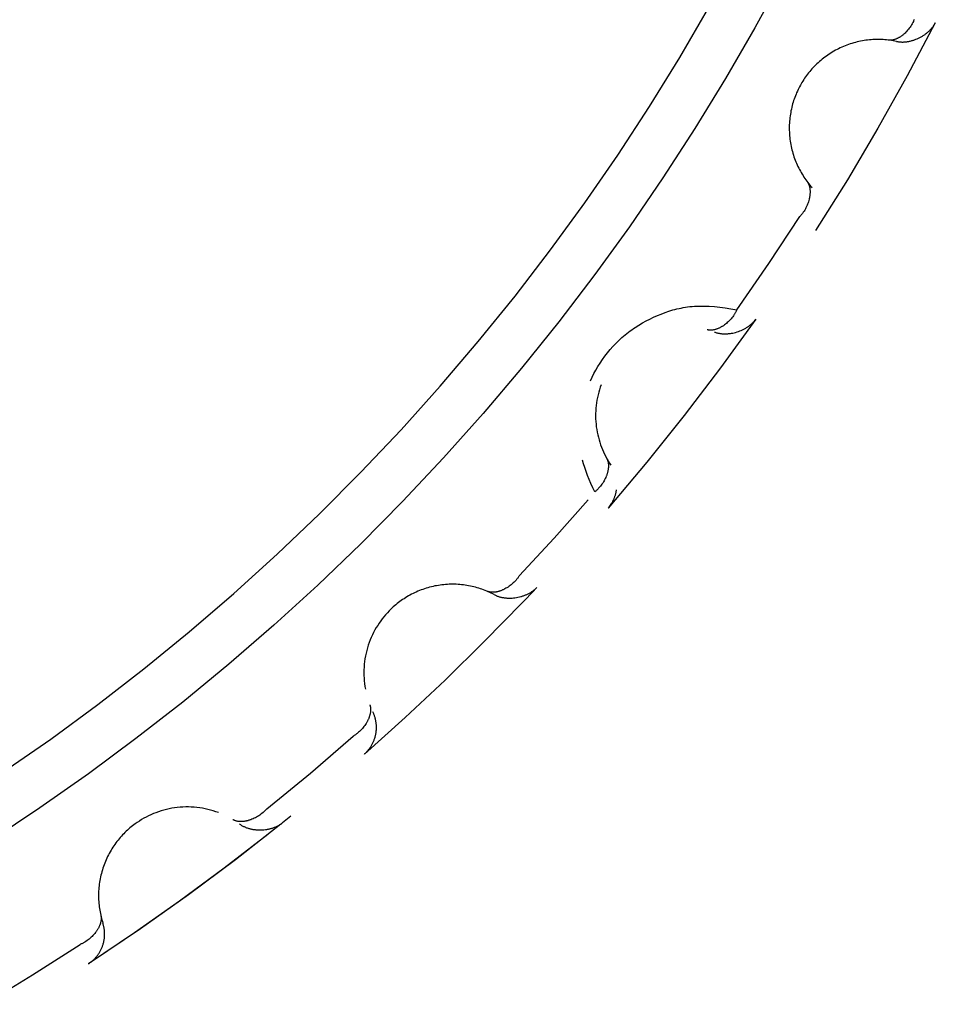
# Model space of a CAD drawing. Header units: millimetres. Extents: x 129 to 629, y 1269 to 1769.
# Tile 66 of 87: x 523.94 to 526.52, y 1465.85 to 1468.63. Entities that reach past the tile are written whole.
import ezdxf

# ---------------------------------------------------------------- set-up
doc = ezdxf.new("R2010")
doc.units = ezdxf.units.MM
doc.layers.add('ROXX_B.FLEX mini', color=7, linetype='Continuous', true_color=0x000000)

msp = doc.modelspace()

# ---------------------------------------------------------------- linework, layer by layer
at = {"layer": 'ROXX_B.FLEX mini', "color": 18, "lineweight": -3, "true_color": 0x000000}
for points in [[(526.0926, 1468.7473), (526.0137, 1468.603), (525.9309, 1468.4602), (525.8443, 1468.3191), (525.7539, 1468.1798), (525.6597, 1468.0424), (525.5619, 1467.9073), (525.4604, 1467.7744), (525.3554, 1467.6439), (525.247, 1467.5159), (525.1352, 1467.3907), (525.0202, 1467.2683), (524.902, 1467.1488), (524.7809, 1467.0324), (524.6568, 1466.9192), (524.5299, 1466.8093), (524.4004, 1466.7027), (524.2684, 1466.5996), (524.1341, 1466.5001), (523.9975, 1466.4043), (523.8588, 1466.3121)], [(523.8934, 1466.5046), (524.0282, 1466.5982), (524.1608, 1466.6955), (524.291, 1466.7963), (524.4188, 1466.9006), (524.544, 1467.0082), (524.6665, 1467.1191), (524.7861, 1467.2332), (524.9027, 1467.3502), (525.0162, 1467.4702), (525.1266, 1467.5931), (525.2336, 1467.7185), (525.3373, 1467.8465), (525.4374, 1467.977), (525.534, 1468.1096), (525.627, 1468.2444), (525.7163, 1468.3812), (525.8018, 1468.5198), (525.8835, 1468.66)], [(526.5224, 1468.6167), (526.4433, 1468.4675), (526.3606, 1468.3201), (526.2743, 1468.1749), (526.1846, 1468.0317)], [(526.4628, 1468.6262), (526.4621, 1468.6245), (526.4613, 1468.6227), (526.4605, 1468.621), (526.4589, 1468.6176), (526.4571, 1468.6143), (526.4552, 1468.6111), (526.4532, 1468.6079), (526.4511, 1468.6048), (526.449, 1468.6018), (526.4467, 1468.5989), (526.4444, 1468.5961), (526.442, 1468.5934), (526.4396, 1468.5908), (526.4371, 1468.5883), (526.4358, 1468.5871), (526.4345, 1468.586), (526.4332, 1468.5848), (526.4319, 1468.5837), (526.4306, 1468.5826), (526.4292, 1468.5816), (526.4279, 1468.5806), (526.4265, 1468.5796), (526.4252, 1468.5787), (526.4238, 1468.5778), (526.4225, 1468.5769), (526.4211, 1468.5761), (526.4197, 1468.5753), (526.4183, 1468.5745), (526.4169, 1468.5738), (526.4155, 1468.5731), (526.4142, 1468.5725), (526.4128, 1468.5719), (526.4114, 1468.5713), (526.41, 1468.5708), (526.4086, 1468.5703), (526.4072, 1468.5699), (526.4058, 1468.5695), (526.4044, 1468.5692), (526.4031, 1468.5689), (526.4017, 1468.5686), (526.4003, 1468.5684), (526.399, 1468.5682), (526.3976, 1468.5681), (526.3969, 1468.5681), (526.3963, 1468.5681), (526.3956, 1468.568), (526.3949, 1468.568), (526.3942, 1468.568), (526.3936, 1468.5681), (526.3929, 1468.5681), (526.3923, 1468.5682), (526.3916, 1468.5682), (526.391, 1468.5683)], [(526.4126, 1468.5647), (526.4145, 1468.5643), (526.4164, 1468.564), (526.4183, 1468.5637), (526.4202, 1468.5635), (526.4221, 1468.5633), (526.424, 1468.5631), (526.426, 1468.5631), (526.4279, 1468.563), (526.4299, 1468.563), (526.4319, 1468.563), (526.4338, 1468.5631), (526.4358, 1468.5632), (526.4378, 1468.5634), (526.4398, 1468.5636), (526.4418, 1468.5639), (526.4438, 1468.5642), (526.4458, 1468.5645), (526.4478, 1468.5649), (526.4498, 1468.5653), (526.4518, 1468.5657), (526.4538, 1468.5662), (526.4558, 1468.5668), (526.4578, 1468.5673), (526.4598, 1468.5679), (526.4618, 1468.5686), (526.4637, 1468.5692), (526.4677, 1468.5707), (526.4715, 1468.5723), (526.4753, 1468.574), (526.4791, 1468.5758), (526.4828, 1468.5778), (526.4864, 1468.5799), (526.4881, 1468.581), (526.4899, 1468.5822), (526.4916, 1468.5833), (526.4933, 1468.5845), (526.495, 1468.5857), (526.4966, 1468.5869), (526.4983, 1468.5882), (526.4998, 1468.5895), (526.5014, 1468.5908), (526.5029, 1468.5922), (526.5044, 1468.5935), (526.5059, 1468.5949), (526.5073, 1468.5963), (526.5087, 1468.5978), (526.5101, 1468.5992), (526.5114, 1468.6007), (526.5127, 1468.6022), (526.5139, 1468.6038), (526.5151, 1468.6053), (526.5163, 1468.6069), (526.5174, 1468.6085), (526.5185, 1468.6101), (526.5195, 1468.6117), (526.5205, 1468.6134), (526.5215, 1468.615), (526.5224, 1468.6167)], [(526.4126, 1468.5647), (526.4081, 1468.5656), (526.4036, 1468.5664), (526.399, 1468.5672), (526.3943, 1468.5679), (526.3896, 1468.5684), (526.3849, 1468.569), (526.3802, 1468.5694), (526.3754, 1468.5697), (526.3706, 1468.5699), (526.3658, 1468.5701), (526.361, 1468.5701), (526.3561, 1468.5701), (526.3512, 1468.57), (526.3463, 1468.5697), (526.3414, 1468.5694), (526.3365, 1468.569), (526.3315, 1468.5685), (526.3266, 1468.5678), (526.3217, 1468.5671), (526.3168, 1468.5663), (526.3118, 1468.5653), (526.3069, 1468.5643), (526.302, 1468.5632), (526.2971, 1468.562), (526.2923, 1468.5606), (526.2874, 1468.5592), (526.2826, 1468.5577), (526.2778, 1468.556), (526.273, 1468.5543), (526.2683, 1468.5525), (526.2636, 1468.5506), (526.2589, 1468.5485), (526.2543, 1468.5464), (526.2497, 1468.5442), (526.2452, 1468.5419), (526.2407, 1468.5396), (526.2363, 1468.5371), (526.2319, 1468.5345), (526.2276, 1468.5319), (526.2234, 1468.5291), (526.2192, 1468.5263), (526.2151, 1468.5234), (526.211, 1468.5205), (526.207, 1468.5174), (526.2031, 1468.5143), (526.1993, 1468.5112), (526.1955, 1468.5079), (526.1918, 1468.5046), (526.1882, 1468.5012), (526.1847, 1468.4978), (526.1812, 1468.4943), (526.1779, 1468.4908), (526.1746, 1468.4872), (526.1714, 1468.4836), (526.1682, 1468.4799), (526.1652, 1468.4762), (526.1623, 1468.4724), (526.1594, 1468.4686), (526.1566, 1468.4647), (526.1539, 1468.4609), (526.1513, 1468.457), (526.1488, 1468.4531), (526.1464, 1468.4491), (526.1441, 1468.4451), (526.1418, 1468.4411), (526.1396, 1468.4371), (526.1374, 1468.4329), (526.1354, 1468.4287), (526.1334, 1468.4245), (526.1314, 1468.4201), (526.1296, 1468.4158), (526.1278, 1468.4113), (526.1261, 1468.4068), (526.1244, 1468.4023), (526.1229, 1468.3977), (526.1214, 1468.393), (526.12, 1468.3884), (526.1188, 1468.3836), (526.1176, 1468.3789), (526.1164, 1468.374), (526.1154, 1468.3692), (526.1145, 1468.3643), (526.1137, 1468.3594), (526.1129, 1468.3545), (526.1123, 1468.3495), (526.1117, 1468.3445), (526.1113, 1468.3395), (526.111, 1468.3344), (526.1107, 1468.3294), (526.1106, 1468.3244), (526.1106, 1468.3193), (526.1106, 1468.3142), (526.1108, 1468.3092), (526.1111, 1468.3041), (526.1115, 1468.299), (526.1119, 1468.294), (526.1125, 1468.2889), (526.1132, 1468.2839), (526.114, 1468.2789), (526.1149, 1468.2739), (526.1159, 1468.2689), (526.117, 1468.264), (526.1181, 1468.2591), (526.1194, 1468.2542), (526.1208, 1468.2493), (526.1223, 1468.2445), (526.1238, 1468.2397), (526.1255, 1468.235), (526.1272, 1468.2303), (526.1291, 1468.2257), (526.131, 1468.2211), (526.133, 1468.2166), (526.1351, 1468.2121), (526.1373, 1468.2077), (526.1395, 1468.2033), (526.1419, 1468.199), (526.1443, 1468.1948), (526.1467, 1468.1906), (526.1493, 1468.1865), (526.1519, 1468.1825), (526.1545, 1468.1785), (526.1573, 1468.1746), (526.1601, 1468.1708), (526.1629, 1468.1671), (526.1658, 1468.1634), (526.1688, 1468.1598), (526.1718, 1468.1562), (526.1748, 1468.1528)], [(526.1609, 1468.1697), (526.1612, 1468.1692), (526.1616, 1468.1687), (526.162, 1468.1681), (526.1624, 1468.1676), (526.1627, 1468.167), (526.1631, 1468.1664), (526.1634, 1468.1659), (526.1637, 1468.1653), (526.164, 1468.1647), (526.1643, 1468.1641), (526.1649, 1468.1628), (526.1654, 1468.1616), (526.166, 1468.1603), (526.1664, 1468.159), (526.1668, 1468.1576), (526.1672, 1468.1563), (526.1676, 1468.1549), (526.1679, 1468.1535), (526.1682, 1468.152), (526.1684, 1468.1506), (526.1687, 1468.1491), (526.1688, 1468.1476), (526.169, 1468.146), (526.1691, 1468.1445), (526.1692, 1468.1429), (526.1692, 1468.1414), (526.1692, 1468.1398), (526.1692, 1468.1382), (526.1691, 1468.1365), (526.169, 1468.1349), (526.1688, 1468.1333), (526.1687, 1468.1316), (526.1685, 1468.1299), (526.1682, 1468.1283), (526.168, 1468.1266), (526.1677, 1468.1249), (526.1673, 1468.1232), (526.167, 1468.1215), (526.1666, 1468.1198), (526.1657, 1468.1164), (526.1646, 1468.1129), (526.1635, 1468.1095), (526.1622, 1468.1061), (526.1608, 1468.1027), (526.1593, 1468.0993), (526.1577, 1468.096), (526.1559, 1468.0927), (526.154, 1468.0895), (526.1521, 1468.0863), (526.15, 1468.0831), (526.1489, 1468.0816), (526.1478, 1468.0801), (526.1466, 1468.0786), (526.1454, 1468.0771), (526.1442, 1468.0756), (526.143, 1468.0742), (526.1418, 1468.0728), (526.1405, 1468.0714)], [(525.9627, 1467.8077), (526.0531, 1467.9386), (526.1405, 1468.0714)], [(525.5496, 1467.6083), (525.5543, 1467.6183), (525.5594, 1467.6283), (525.5649, 1467.6383), (525.5709, 1467.6483), (525.5771, 1467.6582), (525.5838, 1467.668), (525.5907, 1467.6776), (525.598, 1467.6871), (525.6056, 1467.6962), (525.6135, 1467.7051), (525.6217, 1467.7137), (525.6301, 1467.722), (525.6388, 1467.73), (525.6433, 1467.7339), (525.6478, 1467.7377), (525.6524, 1467.7414), (525.657, 1467.7451), (525.6617, 1467.7486), (525.6665, 1467.7521), (525.6714, 1467.7555), (525.6763, 1467.7588), (525.6862, 1467.7651), (525.6964, 1467.7711), (525.7067, 1467.7768), (525.7172, 1467.7821), (525.7278, 1467.7871), (525.7386, 1467.7919), (525.7494, 1467.7963), (525.7603, 1467.8004), (525.7713, 1467.8042), (525.7769, 1467.806), (525.7825, 1467.8077), (525.7882, 1467.8093), (525.7939, 1467.8107), (525.7997, 1467.8121), (525.8056, 1467.8133), (525.8116, 1467.8145), (525.8177, 1467.8155), (525.8238, 1467.8164), (525.8301, 1467.8171), (525.8365, 1467.8178), (525.843, 1467.8182), (525.8496, 1467.8186), (525.8564, 1467.8188), (525.8632, 1467.8189), (525.8702, 1467.8188), (525.8773, 1467.8186), (525.8846, 1467.8182), (525.8993, 1467.8172), (525.9146, 1467.8156), (525.9302, 1467.8134), (525.9462, 1467.8108), (525.9627, 1467.8077)], [(525.9627, 1467.8077), (525.9618, 1467.806), (525.961, 1467.8043), (525.9601, 1467.8027), (525.9592, 1467.801), (525.9583, 1467.7994), (525.9573, 1467.7977), (525.9563, 1467.7961), (525.9553, 1467.7946), (525.9532, 1467.7914), (525.951, 1467.7884), (525.9487, 1467.7855), (525.9463, 1467.7826), (525.9438, 1467.7798), (525.9412, 1467.7772), (525.9386, 1467.7746), (525.9359, 1467.7721), (525.9332, 1467.7698), (525.9304, 1467.7676), (525.9275, 1467.7654), (525.9261, 1467.7644), (525.9247, 1467.7635), (525.9232, 1467.7625), (525.9218, 1467.7616), (525.9203, 1467.7607), (525.9189, 1467.7599), (525.9174, 1467.7591), (525.9159, 1467.7583), (525.9144, 1467.7575), (525.913, 1467.7568), (525.9115, 1467.7562), (525.91, 1467.7555), (525.9085, 1467.7549), (525.9071, 1467.7544), (525.9056, 1467.7538), (525.9041, 1467.7534), (525.9026, 1467.7529), (525.9012, 1467.7525), (525.8997, 1467.7522), (525.8983, 1467.7518), (525.8968, 1467.7516), (525.8954, 1467.7513), (525.894, 1467.7511), (525.8926, 1467.751), (525.8912, 1467.7509), (525.8898, 1467.7508), (525.8884, 1467.7508), (525.887, 1467.7508), (525.8856, 1467.7509), (525.885, 1467.751), (525.8843, 1467.751), (525.8836, 1467.7511), (525.883, 1467.7512), (525.8823, 1467.7513), (525.8817, 1467.7514), (525.881, 1467.7516), (525.8804, 1467.7517), (525.8797, 1467.7518), (525.8791, 1467.752)], [(526.016, 1467.7817), (525.9169, 1467.6449), (525.8145, 1467.5105), (525.7088, 1467.3786), (525.6001, 1467.2494)], [(525.9, 1467.7454), (525.9018, 1467.7448), (525.9036, 1467.7442), (525.9055, 1467.7437), (525.9073, 1467.7432), (525.9092, 1467.7427), (525.9111, 1467.7423), (525.913, 1467.742), (525.915, 1467.7416), (525.9169, 1467.7414), (525.9189, 1467.7411), (525.9208, 1467.7409), (525.9228, 1467.7408), (525.9248, 1467.7407), (525.9268, 1467.7406), (525.9288, 1467.7406), (525.9309, 1467.7406), (525.9329, 1467.7406), (525.9349, 1467.7407), (525.937, 1467.7408), (525.939, 1467.741), (525.9411, 1467.7412), (525.9431, 1467.7415), (525.9452, 1467.7417), (525.9472, 1467.7421), (525.9493, 1467.7424), (525.9513, 1467.7428), (525.9554, 1467.7437), (525.9594, 1467.7447), (525.9634, 1467.7459), (525.9674, 1467.7472), (525.9713, 1467.7487), (525.9752, 1467.7503), (525.9771, 1467.7511), (525.979, 1467.752), (525.9809, 1467.7529), (525.9827, 1467.7538), (525.9845, 1467.7548), (525.9863, 1467.7558), (525.9881, 1467.7568), (525.9899, 1467.7579), (525.9916, 1467.759), (525.9933, 1467.7601), (525.995, 1467.7612), (525.9966, 1467.7624), (525.9982, 1467.7636), (525.9998, 1467.7648), (526.0014, 1467.7661), (526.0029, 1467.7674), (526.0044, 1467.7687), (526.0058, 1467.77), (526.0072, 1467.7714), (526.0086, 1467.7728), (526.0099, 1467.7742), (526.0112, 1467.7756), (526.0125, 1467.7771), (526.0137, 1467.7786), (526.0148, 1467.7801), (526.016, 1467.7817)], [(525.5799, 1467.5971), (525.5775, 1467.5901), (525.5752, 1467.583), (525.5731, 1467.5758), (525.5713, 1467.5686), (525.5697, 1467.5612), (525.5682, 1467.5538), (525.567, 1467.5463), (525.5661, 1467.5388), (525.5653, 1467.5313), (525.5648, 1467.5237), (525.5645, 1467.5161), (525.5645, 1467.5085), (525.5646, 1467.501), (525.565, 1467.4934), (525.5657, 1467.4858), (525.5665, 1467.4783), (525.5676, 1467.4709), (525.5689, 1467.4635), (525.5704, 1467.4562), (525.5722, 1467.4489), (525.5741, 1467.4417), (525.5762, 1467.4347), (525.5786, 1467.4277), (525.5811, 1467.4208), (525.5838, 1467.4141), (525.5867, 1467.4075), (525.5897, 1467.401), (525.5929, 1467.3946), (525.5963, 1467.3884), (525.5998, 1467.3823), (525.6035, 1467.3764), (525.6072, 1467.3706)], [(525.5619, 1467.2948), (525.5563, 1467.3068), (525.551, 1467.3186), (525.5462, 1467.3302), (525.5417, 1467.3415), (525.5376, 1467.3526), (525.5339, 1467.3635), (525.5307, 1467.3742), (525.5278, 1467.3845)], [(525.5958, 1467.3894), (525.5961, 1467.3888), (525.5964, 1467.3882), (525.5967, 1467.3876), (525.597, 1467.387), (525.5972, 1467.3864), (525.5975, 1467.3858), (525.5977, 1467.3852), (525.598, 1467.3845), (525.5982, 1467.3839), (525.5984, 1467.3833), (525.5988, 1467.382), (525.5992, 1467.3807), (525.5995, 1467.3793), (525.5998, 1467.3779), (525.6, 1467.3766), (525.6002, 1467.3751), (525.6004, 1467.3737), (525.6005, 1467.3723), (525.6006, 1467.3708), (525.6006, 1467.3693), (525.6006, 1467.3678), (525.6006, 1467.3663), (525.6005, 1467.3648), (525.6004, 1467.3632), (525.6003, 1467.3617), (525.6001, 1467.3601), (525.5998, 1467.3585), (525.5996, 1467.3569), (525.5993, 1467.3553), (525.599, 1467.3537), (525.5986, 1467.3521), (525.5982, 1467.3505), (525.5978, 1467.3489), (525.5973, 1467.3473), (525.5968, 1467.3456), (525.5963, 1467.344), (525.5957, 1467.3424), (525.5951, 1467.3407), (525.5945, 1467.3391), (525.5931, 1467.3358), (525.5916, 1467.3326), (525.59, 1467.3294), (525.5883, 1467.3262), (525.5864, 1467.323), (525.5844, 1467.3199), (525.5823, 1467.3168), (525.5802, 1467.3138), (525.5779, 1467.3108), (525.5754, 1467.3079), (525.5729, 1467.3051), (525.5716, 1467.3038), (525.5703, 1467.3024), (525.569, 1467.3011), (525.5676, 1467.2998), (525.5662, 1467.2985), (525.5648, 1467.2972), (525.5634, 1467.296), (525.5619, 1467.2948)], [(525.6001, 1467.2494), (525.6023, 1467.252), (525.6043, 1467.2546), (525.6063, 1467.2574), (525.6083, 1467.2603), (525.6101, 1467.2633), (525.611, 1467.2648), (525.6119, 1467.2663), (525.6127, 1467.2679), (525.6135, 1467.2694), (525.6143, 1467.271), (525.6151, 1467.2727), (525.6158, 1467.2743), (525.6166, 1467.2759), (525.6172, 1467.2776), (525.6179, 1467.2793), (525.6185, 1467.281), (525.6191, 1467.2827), (525.6197, 1467.2845), (525.6202, 1467.2862), (525.6207, 1467.288), (525.6212, 1467.2898), (525.6217, 1467.2916), (525.6221, 1467.2934), (525.6224, 1467.2952), (525.6228, 1467.297), (525.6231, 1467.2988), (525.6234, 1467.3006)], [(525.3491, 1467.0585), (525.4472, 1467.1647), (525.5431, 1467.273)], [(525.3491, 1467.0585), (525.3481, 1467.0569), (525.347, 1467.0553), (525.3459, 1467.0538), (525.3448, 1467.0523), (525.3436, 1467.0508), (525.3424, 1467.0493), (525.3412, 1467.0479), (525.34, 1467.0464), (525.3375, 1467.0436), (525.3349, 1467.0409), (525.3322, 1467.0383), (525.3294, 1467.0358), (525.3265, 1467.0335), (525.3236, 1467.0312), (525.3207, 1467.029), (525.3177, 1467.0269), (525.3146, 1467.025), (525.3116, 1467.0232), (525.3085, 1467.0215), (525.3069, 1467.0207), (525.3053, 1467.0199), (525.3038, 1467.0192), (525.3022, 1467.0185), (525.3006, 1467.0178), (525.2991, 1467.0172), (525.2975, 1467.0166), (525.2959, 1467.016), (525.2944, 1467.0155), (525.2928, 1467.015), (525.2913, 1467.0145), (525.2897, 1467.0141), (525.2882, 1467.0137), (525.2866, 1467.0134), (525.2851, 1467.013), (525.2836, 1467.0128), (525.2821, 1467.0125), (525.2806, 1467.0124), (525.2791, 1467.0122), (525.2776, 1467.0121), (525.2761, 1467.012), (525.2747, 1467.012), (525.2732, 1467.012), (525.2718, 1467.012), (525.2704, 1467.0121), (525.269, 1467.0123), (525.2676, 1467.0124), (525.2663, 1467.0127), (525.2649, 1467.0129), (525.2643, 1467.0131), (525.2636, 1467.0132), (525.263, 1467.0134), (525.2623, 1467.0136), (525.2617, 1467.0138), (525.2611, 1467.014), (525.2604, 1467.0142), (525.2598, 1467.0144), (525.2592, 1467.0147), (525.2586, 1467.0149)], [(525.2784, 1467.0055), (525.2744, 1467.0076), (525.2702, 1467.0096), (525.266, 1467.0116), (525.2617, 1467.0136), (525.2574, 1467.0154), (525.253, 1467.0172), (525.2486, 1467.0189), (525.2441, 1467.0206), (525.2395, 1467.0221), (525.2349, 1467.0236), (525.2303, 1467.025), (525.2256, 1467.0263), (525.2209, 1467.0275), (525.2161, 1467.0286), (525.2113, 1467.0297), (525.2064, 1467.0306), (525.2015, 1467.0315), (525.1966, 1467.0322), (525.1917, 1467.0329), (525.1867, 1467.0334), (525.1817, 1467.0339), (525.1767, 1467.0343), (525.1717, 1467.0345), (525.1667, 1467.0347), (525.1616, 1467.0348), (525.1566, 1467.0347), (525.1515, 1467.0346), (525.1464, 1467.0343), (525.1414, 1467.034), (525.1363, 1467.0335), (525.1313, 1467.033), (525.1262, 1467.0323), (525.1212, 1467.0316), (525.1162, 1467.0307), (525.1112, 1467.0298), (525.1063, 1467.0287), (525.1013, 1467.0275), (525.0964, 1467.0263), (525.0916, 1467.0249), (525.0867, 1467.0235), (525.0819, 1467.0219), (525.0772, 1467.0203), (525.0725, 1467.0186), (525.0678, 1467.0167), (525.0632, 1467.0148), (525.0586, 1467.0128), (525.0541, 1467.0108), (525.0496, 1467.0086), (525.0452, 1467.0064), (525.0409, 1467.004), (525.0366, 1467.0016), (525.0324, 1466.9992), (525.0282, 1466.9966), (525.0242, 1466.994), (525.0202, 1466.9913), (525.0162, 1466.9886), (525.0123, 1466.9858), (525.0085, 1466.9829), (525.0048, 1466.98), (525.0012, 1466.977), (524.9976, 1466.974), (524.9941, 1466.9709), (524.9907, 1466.9678), (524.9873, 1466.9646), (524.9822, 1466.9595), (524.9772, 1466.9543), (524.9724, 1466.9489), (524.9676, 1466.9432), (524.963, 1466.9374), (524.9585, 1466.9314), (524.9542, 1466.9253), (524.95, 1466.9189), (524.9461, 1466.9125), (524.9422, 1466.9058), (524.9386, 1466.899), (524.9352, 1466.8921), (524.932, 1466.885), (524.9289, 1466.8778), (524.9262, 1466.8705), (524.9236, 1466.8631), (524.9212, 1466.8556), (524.9191, 1466.848), (524.9172, 1466.8403), (524.9156, 1466.8326), (524.9142, 1466.8248), (524.9131, 1466.817), (524.9122, 1466.8092), (524.9115, 1466.8013), (524.9111, 1466.7935), (524.911, 1466.7856), (524.9111, 1466.7778), (524.9114, 1466.77), (524.912, 1466.7622), (524.9128, 1466.7545), (524.9139, 1466.7469), (524.9152, 1466.7393)], [(525.2784, 1467.0055), (525.2801, 1467.0046), (525.2818, 1467.0038), (525.2836, 1467.003), (525.2854, 1467.0022), (525.2871, 1467.0015), (525.289, 1467.0009), (525.2908, 1467.0002), (525.2927, 1466.9997), (525.2946, 1466.9991), (525.2965, 1466.9986), (525.2984, 1466.9981), (525.3003, 1466.9977), (525.3023, 1466.9973), (525.3043, 1466.997), (525.3063, 1466.9967), (525.3083, 1466.9964), (525.3103, 1466.9962), (525.3123, 1466.996), (525.3144, 1466.9958), (525.3164, 1466.9957), (525.3185, 1466.9956), (525.3205, 1466.9956), (525.3226, 1466.9956), (525.3247, 1466.9956), (525.3268, 1466.9957), (525.3288, 1466.9958), (525.333, 1466.9961), (525.3371, 1466.9965), (525.3413, 1466.9971), (525.3454, 1466.9979), (525.3495, 1466.9988), (525.3535, 1466.9998), (525.3555, 1467.0004), (525.3575, 1467.001), (525.3595, 1467.0016), (525.3615, 1467.0023), (525.3634, 1467.003), (525.3653, 1467.0037), (525.3672, 1467.0045), (525.3691, 1467.0053), (525.371, 1467.0061), (525.3728, 1467.007), (525.3746, 1467.0079), (525.3764, 1467.0088), (525.3782, 1467.0098), (525.3799, 1467.0108), (525.3816, 1467.0118), (525.3833, 1467.0129), (525.385, 1467.014), (525.3866, 1467.0151), (525.3882, 1467.0163), (525.3897, 1467.0175), (525.3913, 1467.0187), (525.3927, 1467.0199), (525.3942, 1467.0212), (525.3956, 1467.0225), (525.3969, 1467.0239), (525.3983, 1467.0252)], [(525.3917, 1467.0183), (525.3586, 1466.9834)], [(525.3586, 1466.9834), (525.2506, 1466.8729), (525.1402, 1466.7648), (525.0274, 1466.6591), (524.9124, 1466.556)], [(524.9276, 1466.6952), (524.9278, 1466.6946), (524.928, 1466.694), (524.9282, 1466.6934), (524.9284, 1466.6927), (524.9286, 1466.6921), (524.9288, 1466.6915), (524.9289, 1466.6908), (524.9291, 1466.6902), (524.9292, 1466.6895), (524.9293, 1466.6888), (524.9296, 1466.6875), (524.9297, 1466.6861), (524.9299, 1466.6848), (524.9299, 1466.6834), (524.93, 1466.682), (524.93, 1466.6805), (524.93, 1466.6791), (524.9299, 1466.6776), (524.9297, 1466.6762), (524.9296, 1466.6747), (524.9294, 1466.6732), (524.9291, 1466.6717), (524.9288, 1466.6702), (524.9285, 1466.6687), (524.9282, 1466.6672), (524.9278, 1466.6657), (524.9273, 1466.6641), (524.9268, 1466.6626), (524.9263, 1466.6611), (524.9258, 1466.6595), (524.9252, 1466.658), (524.9246, 1466.6564), (524.9239, 1466.6549), (524.9232, 1466.6533), (524.9225, 1466.6518), (524.9217, 1466.6502), (524.921, 1466.6487), (524.9201, 1466.6472), (524.9193, 1466.6456), (524.9175, 1466.6426), (524.9155, 1466.6396), (524.9135, 1466.6366), (524.9113, 1466.6337), (524.9091, 1466.6308), (524.9067, 1466.628), (524.9042, 1466.6252), (524.9016, 1466.6226), (524.8989, 1466.6199), (524.8961, 1466.6174), (524.8932, 1466.615), (524.8918, 1466.6138), (524.8903, 1466.6127), (524.8888, 1466.6115), (524.8872, 1466.6104), (524.8857, 1466.6094), (524.8841, 1466.6083), (524.8825, 1466.6073), (524.8809, 1466.6063)], [(524.9124, 1466.556), (524.9138, 1466.5573), (524.9152, 1466.5586), (524.9166, 1466.5599), (524.918, 1466.5613), (524.9193, 1466.5627), (524.9206, 1466.5642), (524.9219, 1466.5656), (524.9232, 1466.5671), (524.9245, 1466.5687), (524.9257, 1466.5703), (524.9269, 1466.5719), (524.9281, 1466.5735), (524.9293, 1466.5752), (524.9304, 1466.5769), (524.9315, 1466.5786), (524.9326, 1466.5803), (524.9336, 1466.5821), (524.9346, 1466.5839), (524.9355, 1466.5858), (524.9365, 1466.5876), (524.9374, 1466.5895), (524.9382, 1466.5914), (524.939, 1466.5934), (524.9398, 1466.5953), (524.9405, 1466.5973), (524.9412, 1466.5993), (524.9419, 1466.6013), (524.9425, 1466.6033), (524.9431, 1466.6053), (524.9436, 1466.6074), (524.9441, 1466.6094), (524.9445, 1466.6115), (524.9449, 1466.6136), (524.9453, 1466.6157), (524.9456, 1466.6178), (524.9458, 1466.6199), (524.946, 1466.622), (524.9462, 1466.6241), (524.9463, 1466.6262), (524.9464, 1466.6283), (524.9465, 1466.6304), (524.9465, 1466.6324), (524.9464, 1466.6345), (524.9463, 1466.6366), (524.9462, 1466.6387), (524.946, 1466.6408), (524.9458, 1466.6428), (524.9455, 1466.6449), (524.9452, 1466.6469), (524.9449, 1466.6489), (524.9445, 1466.6509), (524.9441, 1466.6529), (524.9436, 1466.6549), (524.9431, 1466.6568), (524.9426, 1466.6587), (524.942, 1466.6606), (524.9414, 1466.6625), (524.9408, 1466.6644), (524.9401, 1466.6662), (524.9394, 1466.6681), (524.9387, 1466.6699), (524.9379, 1466.6716), (524.9372, 1466.6734), (524.9363, 1466.6751)], [(524.6373, 1466.4019), (524.7602, 1466.5027), (524.8809, 1466.6063)], [(524.8738, 1466.6001), (524.8847, 1466.6096)], [(524.5007, 1466.3911), (524.4935, 1466.3937), (524.4862, 1466.396), (524.4787, 1466.3982), (524.4712, 1466.4001), (524.4635, 1466.4018), (524.4558, 1466.4033), (524.4481, 1466.4045), (524.4402, 1466.4055), (524.4324, 1466.4063), (524.4245, 1466.4068), (524.4166, 1466.407), (524.4087, 1466.407), (524.4008, 1466.4067), (524.3929, 1466.4062), (524.385, 1466.4055), (524.3772, 1466.4045), (524.3694, 1466.4032), (524.3617, 1466.4017), (524.3541, 1466.4), (524.3466, 1466.3981), (524.3391, 1466.3959), (524.3318, 1466.3935), (524.3246, 1466.3909), (524.3175, 1466.3881), (524.3105, 1466.3851), (524.3037, 1466.3819), (524.297, 1466.3785), (524.2904, 1466.375), (524.2841, 1466.3713), (524.2779, 1466.3674), (524.2718, 1466.3634), (524.2659, 1466.3593), (524.2622, 1466.3565), (524.2586, 1466.3537), (524.2549, 1466.3508), (524.2513, 1466.3478), (524.2477, 1466.3447), (524.2442, 1466.3416), (524.2407, 1466.3383), (524.2373, 1466.335), (524.2339, 1466.3316), (524.2306, 1466.3281), (524.2273, 1466.3245), (524.2241, 1466.3209), (524.2209, 1466.3172), (524.2178, 1466.3134), (524.2148, 1466.3095), (524.2118, 1466.3056), (524.2089, 1466.3015), (524.206, 1466.2975), (524.2033, 1466.2933), (524.2006, 1466.2891), (524.198, 1466.2848), (524.1955, 1466.2805), (524.193, 1466.2761), (524.1907, 1466.2716), (524.1884, 1466.2671), (524.1862, 1466.2625), (524.1841, 1466.2579), (524.1821, 1466.2533), (524.1802, 1466.2486), (524.1784, 1466.2438), (524.1767, 1466.2391), (524.1751, 1466.2342), (524.1736, 1466.2294), (524.1722, 1466.2245), (524.1708, 1466.2196), (524.1696, 1466.2147), (524.1685, 1466.2098), (524.1675, 1466.2048), (524.1666, 1466.1998), (524.1658, 1466.1948), (524.165, 1466.1898), (524.1644, 1466.1849), (524.1639, 1466.1799), (524.1635, 1466.1749), (524.1632, 1466.1699), (524.163, 1466.1649), (524.1629, 1466.1599), (524.1629, 1466.155), (524.163, 1466.15), (524.1632, 1466.1451), (524.1634, 1466.1402), (524.1638, 1466.1353), (524.1643, 1466.1305), (524.1649, 1466.1257), (524.1655, 1466.1209), (524.1662, 1466.1162), (524.1671, 1466.1114), (524.168, 1466.1068), (524.169, 1466.1021), (524.1701, 1466.0976), (524.1712, 1466.093), (524.1724, 1466.0885), (524.1738, 1466.0841), (524.1751, 1466.0797)], [(524.6373, 1466.4019), (524.636, 1466.4005), (524.6347, 1466.3991), (524.6334, 1466.3977), (524.6321, 1466.3964), (524.6308, 1466.395), (524.6294, 1466.3937), (524.628, 1466.3925), (524.6266, 1466.3912), (524.6237, 1466.3888), (524.6207, 1466.3865), (524.6177, 1466.3843), (524.6146, 1466.3822), (524.6114, 1466.3803), (524.6082, 1466.3784), (524.605, 1466.3767), (524.6017, 1466.375), (524.5985, 1466.3735), (524.5952, 1466.3722), (524.5919, 1466.3709), (524.5902, 1466.3703), (524.5885, 1466.3698), (524.5869, 1466.3693), (524.5852, 1466.3688), (524.5836, 1466.3683), (524.582, 1466.3679), (524.5803, 1466.3676), (524.5787, 1466.3672), (524.5771, 1466.3669), (524.5755, 1466.3666), (524.5739, 1466.3664), (524.5723, 1466.3662), (524.5707, 1466.366), (524.5691, 1466.3659), (524.5675, 1466.3658), (524.566, 1466.3658), (524.5645, 1466.3657), (524.563, 1466.3658), (524.5615, 1466.3658), (524.56, 1466.3659), (524.5585, 1466.366), (524.5571, 1466.3662), (524.5556, 1466.3664), (524.5542, 1466.3667), (524.5529, 1466.3669), (524.5515, 1466.3673), (524.5502, 1466.3676), (524.5489, 1466.368), (524.5476, 1466.3685), (524.5469, 1466.3687), (524.5463, 1466.369), (524.5457, 1466.3692), (524.5451, 1466.3695), (524.5445, 1466.3698), (524.5439, 1466.3701), (524.5433, 1466.3704), (524.5427, 1466.3707), (524.5421, 1466.371), (524.5416, 1466.3714)], [(524.6773, 1466.3589), (524.5486, 1466.2582), (524.4166, 1466.1597), (524.2813, 1466.0637), (524.1428, 1465.9703)], [(524.5599, 1466.3592), (524.5614, 1466.3581), (524.563, 1466.3571), (524.5646, 1466.3561), (524.5663, 1466.3551), (524.568, 1466.3541), (524.5697, 1466.3532), (524.5714, 1466.3523), (524.5732, 1466.3515), (524.575, 1466.3507), (524.5768, 1466.3499), (524.5786, 1466.3492), (524.5805, 1466.3485), (524.5824, 1466.3478), (524.5843, 1466.3472), (524.5862, 1466.3466), (524.5882, 1466.3461), (524.5902, 1466.3456), (524.5921, 1466.3451), (524.5941, 1466.3447), (524.5961, 1466.3443), (524.5982, 1466.3439), (524.6002, 1466.3436), (524.6023, 1466.3433), (524.6043, 1466.343), (524.6064, 1466.3428), (524.6085, 1466.3426), (524.6126, 1466.3423), (524.6168, 1466.3422), (524.621, 1466.3422), (524.6252, 1466.3424), (524.6293, 1466.3427), (524.6335, 1466.3432), (524.6355, 1466.3435), (524.6376, 1466.3438), (524.6396, 1466.3441), (524.6417, 1466.3445), (524.6437, 1466.345), (524.6457, 1466.3454), (524.6477, 1466.3459), (524.6497, 1466.3464), (524.6516, 1466.347), (524.6536, 1466.3476), (524.6555, 1466.3483), (524.6574, 1466.3489), (524.6593, 1466.3496), (524.6612, 1466.3504), (524.663, 1466.3512), (524.6648, 1466.352), (524.6666, 1466.3528), (524.6684, 1466.3537), (524.6701, 1466.3547), (524.6718, 1466.3556), (524.6735, 1466.3566), (524.6751, 1466.3577), (524.6767, 1466.3587), (524.6783, 1466.3598), (524.6798, 1466.361), (524.6813, 1466.3621)], [(524.7048, 1466.3811), (524.6813, 1466.3621)], [(524.6401, 1466.3293), (524.5169, 1466.2341), (524.3915, 1466.1416), (524.2642, 1466.0519), (524.1349, 1465.9651)], [(524.1693, 1466.1009), (524.1694, 1466.1002), (524.1695, 1466.0996), (524.1697, 1466.0989), (524.1698, 1466.0983), (524.1699, 1466.0976), (524.1699, 1466.0969), (524.17, 1466.0963), (524.1701, 1466.0956), (524.1701, 1466.0949), (524.1701, 1466.0943), (524.1702, 1466.0929), (524.1701, 1466.0915), (524.1701, 1466.0902), (524.17, 1466.0888), (524.1698, 1466.0874), (524.1696, 1466.086), (524.1694, 1466.0845), (524.1691, 1466.0831), (524.1688, 1466.0817), (524.1684, 1466.0802), (524.168, 1466.0788), (524.1675, 1466.0773), (524.167, 1466.0759), (524.1665, 1466.0744), (524.1659, 1466.073), (524.1653, 1466.0715), (524.1647, 1466.0701), (524.164, 1466.0686), (524.1633, 1466.0672), (524.1625, 1466.0657), (524.1617, 1466.0643), (524.1609, 1466.0628), (524.16, 1466.0614), (524.1591, 1466.06), (524.1582, 1466.0585), (524.1572, 1466.0571), (524.1562, 1466.0557), (524.1552, 1466.0543), (524.1542, 1466.0529), (524.152, 1466.0501), (524.1496, 1466.0474), (524.1472, 1466.0448), (524.1446, 1466.0422), (524.142, 1466.0396), (524.1392, 1466.0372), (524.1364, 1466.0348), (524.1334, 1466.0325), (524.1304, 1466.0303), (524.1273, 1466.0282), (524.1241, 1466.0262), (524.1225, 1466.0252), (524.1208, 1466.0243), (524.1192, 1466.0234), (524.1175, 1466.0225), (524.1158, 1466.0216), (524.1141, 1466.0208), (524.1124, 1466.02), (524.1107, 1466.0193)], [(524.1349, 1465.9651), (524.1364, 1465.9662), (524.138, 1465.9673), (524.1396, 1465.9684), (524.1411, 1465.9696), (524.1426, 1465.9708), (524.1442, 1465.972), (524.1457, 1465.9733), (524.1471, 1465.9746), (524.1486, 1465.976), (524.1501, 1465.9773), (524.1515, 1465.9788), (524.1529, 1465.9802), (524.1543, 1465.9817), (524.1556, 1465.9832), (524.1569, 1465.9848), (524.1582, 1465.9864), (524.1595, 1465.988), (524.1607, 1465.9897), (524.1619, 1465.9914), (524.1631, 1465.9931), (524.1643, 1465.9948), (524.1654, 1465.9966), (524.1664, 1465.9984), (524.1675, 1466.0002), (524.1685, 1466.002), (524.1694, 1466.0039), (524.1704, 1466.0058), (524.1712, 1466.0077), (524.1721, 1466.0097), (524.1729, 1466.0116), (524.1737, 1466.0136), (524.1744, 1466.0156), (524.1751, 1466.0176), (524.1757, 1466.0196), (524.1763, 1466.0216), (524.1769, 1466.0237), (524.1774, 1466.0257), (524.1778, 1466.0278), (524.1782, 1466.0298), (524.1786, 1466.0319), (524.1789, 1466.034), (524.1792, 1466.036), (524.1795, 1466.0381), (524.1797, 1466.0402), (524.1798, 1466.0423), (524.18, 1466.0443), (524.18, 1466.0464), (524.18, 1466.0485), (524.18, 1466.0505), (524.18, 1466.0526), (524.1799, 1466.0546), (524.1797, 1466.0566), (524.1796, 1466.0586), (524.1793, 1466.0606), (524.1791, 1466.0626), (524.1788, 1466.0646), (524.1785, 1466.0665), (524.1781, 1466.0685), (524.1777, 1466.0704), (524.1772, 1466.0723), (524.1768, 1466.0742), (524.1763, 1466.076), (524.1757, 1466.0779), (524.1751, 1466.0797)], [(523.841, 1465.8508), (523.9768, 1465.9335), (524.1107, 1466.0193)]]:
    msp.add_lwpolyline(points, dxfattribs=at)

doc.saveas('drawing.dxf')
